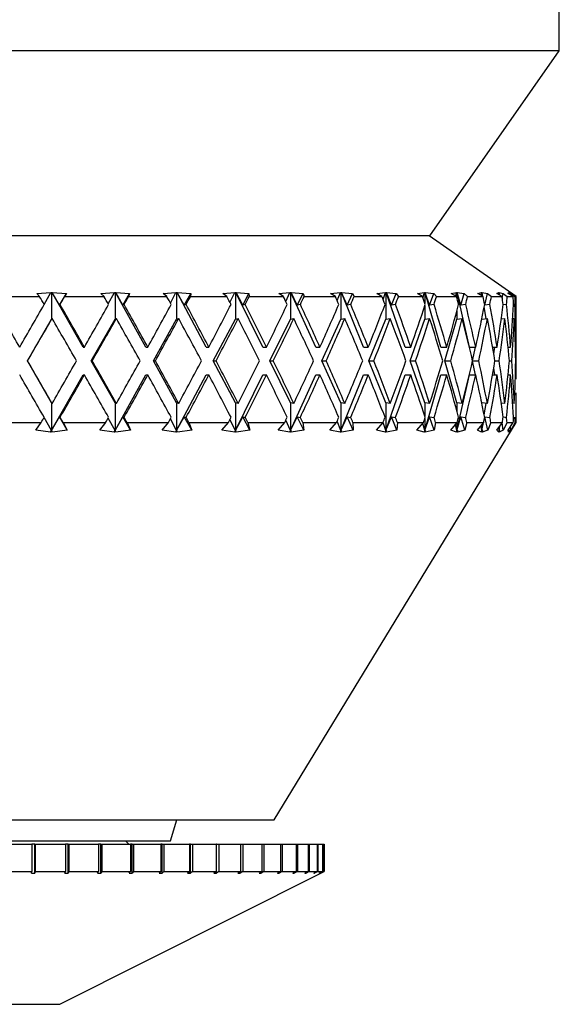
# Model space of a CAD drawing. Header units: inches. Extents: x 1.5 to 32, y 0 to 21.9.
# Tile 16 of 64: x 12.6 to 13.4, y 5 to 6.4. Entities that reach past the tile are written whole.
import ezdxf

# ---------------------------------------------------------------- set-up
doc = ezdxf.new("R2010")
doc.units = ezdxf.units.IN
doc.header["$MEASUREMENT"] = 0

msp = doc.modelspace()

# ---------------------------------------------------------------- linework, layer by layer
at = {"color": 7, "linetype": 'Continuous', "lineweight": 25}
for p, q in [((13.3929, 6.3414), (13.3929, 6.5069)), ((13.3929, 6.3414), (11.7679, 6.3414)), ((13.2054, 6.0739), (13.3929, 6.3414)), ((13.2054, 6.0739), (11.9554, 6.0739)), ((13.3304, 5.9859), (13.2047, 6.0739)), ((12.5834, 5.9859), (12.6412, 5.9859)), ((12.6373, 5.9907), (12.6574, 5.9918)), ((12.6412, 5.9859), (12.6373, 5.9907)), ((12.6476, 5.9747), (12.6574, 5.9918)), ((12.6574, 5.9918), (12.6575, 5.9919)), ((12.6575, 5.9919), (12.6584, 5.9918)), ((12.6584, 5.9918), (12.6593, 5.9919)), ((12.6584, 5.9918), (12.6584, 5.9535)), ((12.6593, 5.9919), (12.6594, 5.9918)), ((12.7043, 5.9129), (12.6593, 5.9919)), ((12.6594, 5.9918), (12.6799, 5.9907)), ((12.67, 5.9736), (12.6594, 5.9918)), ((12.67, 5.9736), (12.6799, 5.9907)), ((12.6799, 5.9907), (12.6774, 5.9859)), ((12.6774, 5.9859), (12.7344, 5.9859)), ((12.7297, 5.9907), (12.7493, 5.9918)), ((12.7344, 5.9859), (12.7297, 5.9907)), ((12.7402, 5.9756), (12.7493, 5.9918)), ((12.7493, 5.9919), (12.7502, 5.9918)), ((12.7493, 5.9918), (12.7493, 5.9919)), ((12.7502, 5.9918), (12.7511, 5.9919)), ((12.7502, 5.9918), (12.7502, 5.9535)), ((12.7511, 5.9919), (12.7512, 5.9918)), ((12.7948, 5.9129), (12.7511, 5.9919)), ((12.7512, 5.9918), (12.7714, 5.9907)), ((12.7616, 5.9736), (12.7512, 5.9918)), ((12.7616, 5.9736), (12.7714, 5.9907)), ((12.7714, 5.9907), (12.7698, 5.9859)), ((12.7698, 5.9859), (12.8252, 5.9859)), ((12.8197, 5.9907), (12.8384, 5.9918)), ((12.8252, 5.9859), (12.8197, 5.9907)), ((12.8303, 5.9765), (12.8384, 5.9918)), ((12.8384, 5.9919), (12.8393, 5.9918)), ((12.8384, 5.9918), (12.8384, 5.9919)), ((12.8393, 5.9918), (12.8402, 5.9919)), ((12.8393, 5.9918), (12.8393, 5.9535)), ((12.8402, 5.9919), (12.8403, 5.9918)), ((12.8819, 5.9129), (12.8402, 5.9919)), ((12.8403, 5.9918), (12.8599, 5.9907)), ((12.8504, 5.9736), (12.8403, 5.9918)), ((12.8504, 5.9736), (12.8599, 5.9907)), ((12.8599, 5.9907), (12.8593, 5.9859)), ((12.8593, 5.9859), (12.9121, 5.9859)), ((12.906, 5.9907), (12.9235, 5.9918)), ((12.9121, 5.9859), (12.906, 5.9907)), ((12.9164, 5.9776), (12.9235, 5.9918)), ((12.9235, 5.9919), (12.9244, 5.9918)), ((12.9235, 5.9918), (12.9235, 5.9919)), ((12.9244, 5.9918), (12.9252, 5.9919)), ((12.9244, 5.9918), (12.9244, 5.9535)), ((12.9252, 5.9919), (12.9253, 5.9918)), ((12.9642, 5.9129), (12.9252, 5.9919)), ((12.9253, 5.9918), (12.944, 5.9907)), ((12.935, 5.9736), (12.9253, 5.9918)), ((12.935, 5.9736), (12.944, 5.9907)), ((12.944, 5.9907), (12.9443, 5.9859)), ((12.9443, 5.9859), (12.9938, 5.9859)), ((12.9872, 5.9907), (13.0032, 5.9918)), ((12.9938, 5.9859), (12.9872, 5.9907)), ((12.9972, 5.9787), (13.0032, 5.9918)), ((13.0032, 5.9919), (13.004, 5.9918)), ((13.0032, 5.9918), (13.0032, 5.9919)), ((13.004, 5.9918), (13.0047, 5.9919)), ((13.004, 5.9918), (13.004, 5.9535)), ((13.0047, 5.9919), (13.0048, 5.9918)), ((13.0405, 5.9129), (13.0047, 5.9919)), ((13.0048, 5.9918), (13.0223, 5.9907)), ((13.0139, 5.9736), (13.0048, 5.9918)), ((13.0139, 5.9736), (13.0223, 5.9907)), ((13.0223, 5.9907), (13.0237, 5.9859)), ((13.0237, 5.9859), (13.069, 5.9859)), ((13.0619, 5.9907), (13.0762, 5.9918)), ((13.069, 5.9859), (13.0619, 5.9907)), ((13.0715, 5.9802), (13.0762, 5.9918)), ((13.0762, 5.9919), (13.0769, 5.9918)), ((13.0762, 5.9918), (13.0762, 5.9919)), ((13.0769, 5.9918), (13.0776, 5.9919)), ((13.0769, 5.9918), (13.0769, 5.9535)), ((13.0776, 5.9919), (13.0777, 5.9918)), ((13.1095, 5.9129), (13.0776, 5.9919)), ((13.0777, 5.9918), (13.0937, 5.9907)), ((13.086, 5.9736), (13.0777, 5.9918)), ((13.086, 5.9736), (13.0937, 5.9907)), ((13.0937, 5.9907), (13.096, 5.9859)), ((13.096, 5.9859), (13.1364, 5.9859)), ((13.1291, 5.9907), (13.1414, 5.9918)), ((13.1364, 5.9859), (13.1291, 5.9907)), ((13.138, 5.982), (13.1414, 5.9918)), ((13.1414, 5.9919), (13.142, 5.9918)), ((13.1414, 5.9918), (13.1414, 5.9919)), ((13.142, 5.9918), (13.1426, 5.9919)), ((13.142, 5.9918), (13.142, 5.9535)), ((13.1426, 5.9919), (13.1427, 5.9918)), ((13.1701, 5.9129), (13.1426, 5.9919)), ((13.1427, 5.9918), (13.157, 5.9907)), ((13.1501, 5.9736), (13.1427, 5.9918)), ((13.1501, 5.9736), (13.157, 5.9907)), ((13.157, 5.9907), (13.1602, 5.9859)), ((13.1602, 5.9859), (13.1951, 5.9859)), ((13.1876, 5.9907), (13.1978, 5.9918)), ((13.1951, 5.9859), (13.1876, 5.9907)), ((13.1956, 5.9844), (13.1978, 5.9918)), ((13.1977, 5.9919), (13.1983, 5.9918)), ((13.1978, 5.9918), (13.1977, 5.9919)), ((13.1983, 5.9918), (13.1987, 5.9919)), ((13.1983, 5.9918), (13.1983, 5.9764)), ((13.1987, 5.9919), (13.1989, 5.9918)), ((13.2215, 5.9129), (13.1987, 5.9919)), ((13.1989, 5.9918), (13.2112, 5.9907)), ((13.2053, 5.9736), (13.1989, 5.9918)), ((13.2053, 5.9736), (13.2112, 5.9907)), ((13.2112, 5.9907), (13.2153, 5.9859)), ((13.2153, 5.9859), (13.2441, 5.9859)), ((13.2365, 5.9907), (13.2444, 5.9918)), ((13.2441, 5.9859), (13.2365, 5.9907)), ((13.2432, 5.9865), (13.2444, 5.9918)), ((13.2443, 5.9919), (13.2448, 5.9918)), ((13.2444, 5.9918), (13.2443, 5.9919)), ((13.2448, 5.9918), (13.2451, 5.9919)), ((13.2448, 5.9918), (13.2448, 5.9835)), ((13.2451, 5.9919), (13.2453, 5.9918)), ((13.2628, 5.9129), (13.2451, 5.9919)), ((13.2453, 5.9918), (13.2555, 5.9907)), ((13.2506, 5.9736), (13.2453, 5.9918)), ((13.2506, 5.9736), (13.2555, 5.9907)), ((13.2555, 5.9907), (13.2603, 5.9859)), ((13.2603, 5.9859), (13.2827, 5.9859)), ((13.275, 5.9907), (13.2805, 5.9918)), ((13.2827, 5.9859), (13.275, 5.9907)), ((13.2799, 5.9876), (13.2805, 5.9918)), ((13.2804, 5.9919), (13.2808, 5.9918)), ((13.2805, 5.9918), (13.2804, 5.9919)), ((13.2808, 5.9918), (13.281, 5.9919)), ((13.2808, 5.9918), (13.2808, 5.9871)), ((13.281, 5.9919), (13.2812, 5.9918)), ((13.2819, 5.9864), (13.281, 5.9919)), ((13.2812, 5.9918), (13.2891, 5.9907)), ((13.2825, 5.986), (13.2812, 5.9918)), ((13.2853, 5.9736), (13.2891, 5.9907)), ((13.2891, 5.9907), (13.2946, 5.9859)), ((13.2946, 5.9859), (13.3101, 5.9859)), ((13.3027, 5.9907), (13.3056, 5.9918)), ((13.3101, 5.9859), (13.3027, 5.9907)), ((13.3054, 5.9889), (13.3056, 5.9918)), ((13.3055, 5.9919), (13.3058, 5.9918)), ((13.3056, 5.9918), (13.3055, 5.9919)), ((13.3058, 5.9918), (13.3059, 5.9919)), ((13.3058, 5.9918), (13.3058, 5.9887)), ((13.3059, 5.9919), (13.306, 5.9918)), ((13.3062, 5.9884), (13.3059, 5.9919)), ((13.306, 5.9918), (13.3115, 5.9907)), ((13.3066, 5.9881), (13.306, 5.9918)), ((13.3104, 5.9836), (13.3115, 5.9907)), ((13.3115, 5.9907), (13.3177, 5.9859)), ((13.3177, 5.9859), (13.3261, 5.9859)), ((13.3189, 5.9907), (13.3193, 5.9918)), ((13.3261, 5.9859), (13.3189, 5.9907)), ((13.3192, 5.9919), (13.3193, 5.9918)), ((13.3193, 5.9918), (13.3192, 5.9919)), ((13.3193, 5.9919), (13.3195, 5.9918)), ((13.3193, 5.9918), (13.3193, 5.9919)), ((13.3193, 5.9904), (13.3193, 5.9919)), ((13.3193, 5.9918), (13.3193, 5.9904)), ((13.3193, 5.9904), (13.3193, 5.9918)), ((13.3195, 5.9918), (13.3224, 5.9907)), ((13.3196, 5.9902), (13.3195, 5.9918)), ((13.3222, 5.9884), (13.3224, 5.9907)), ((13.3224, 5.9907), (13.3291, 5.9859)), ((13.3291, 5.9859), (13.3304, 5.9859)), ((13.3304, 5.9392), (13.3304, 5.9859)), ((12.6708, 5.9744), (12.67, 5.9736)), ((12.7634, 5.9744), (12.7616, 5.9736)), ((12.8531, 5.9744), (12.8504, 5.9736)), ((12.9385, 5.9744), (12.935, 5.9736)), ((13.0183, 5.9744), (13.0139, 5.9736)), ((13.0912, 5.9744), (13.086, 5.9736)), ((13.156, 5.9744), (13.1501, 5.9736)), ((13.1983, 5.9725), (13.1983, 5.9535)), ((13.2117, 5.9744), (13.2053, 5.9736)), ((13.2575, 5.9744), (13.2506, 5.9736)), ((13.2853, 5.9736), (13.2841, 5.9789)), ((13.2869, 5.9542), (13.2843, 5.971)), ((13.2926, 5.9744), (13.2853, 5.9736)), ((13.3164, 5.9744), (13.3116, 5.9739)), ((13.3287, 5.9744), (13.3268, 5.9742)), ((12.6584, 5.9535), (12.6593, 5.9545)), ((12.7502, 5.9535), (12.7522, 5.9545)), ((12.8393, 5.9535), (12.8423, 5.9545)), ((12.9244, 5.9535), (12.9283, 5.9545)), ((13.004, 5.9535), (13.0089, 5.9545)), ((13.0769, 5.9535), (13.0826, 5.9545)), ((13.142, 5.9535), (13.1485, 5.9545)), ((13.1983, 5.9535), (13.2054, 5.9545)), ((13.2448, 5.9653), (13.2448, 5.9535)), ((13.2448, 5.9535), (13.2524, 5.9545)), ((13.2808, 5.9535), (13.2889, 5.9545)), ((13.3089, 5.9539), (13.3141, 5.9545)), ((13.3091, 5.9539), (13.309, 5.9548)), ((13.3255, 5.9542), (13.3278, 5.9545)), ((12.6234, 5.8929), (12.6584, 5.9535)), ((12.7157, 5.8929), (12.7502, 5.9535)), ((12.8058, 5.8929), (12.8393, 5.9535)), ((12.8924, 5.8929), (12.9244, 5.9535)), ((12.9741, 5.8929), (13.004, 5.9535)), ((13.0495, 5.8929), (13.0769, 5.9535)), ((13.1175, 5.8929), (13.142, 5.9535)), ((13.1771, 5.8929), (13.1983, 5.9535)), ((13.2273, 5.8929), (13.2448, 5.9535)), ((13.2801, 5.9503), (13.2808, 5.9535)), ((13.2808, 5.9538), (13.2808, 5.9535)), ((12.7043, 5.9129), (12.706, 5.9129)), ((12.7948, 5.9129), (12.7977, 5.9129)), ((12.8819, 5.9129), (12.8859, 5.9129)), ((12.9642, 5.9129), (12.9694, 5.9129)), ((13.0405, 5.9129), (13.0467, 5.9129)), ((13.1095, 5.9129), (13.1166, 5.9129)), ((13.1701, 5.9129), (13.1781, 5.9129)), ((13.2215, 5.9129), (13.2302, 5.9129)), ((13.2628, 5.9129), (13.272, 5.9129)), ((13.2673, 5.8933), (13.2717, 5.9129)), ((13.2964, 5.9129), (13.3029, 5.9129)), ((13.298, 5.9033), (13.2995, 5.9129)), ((13.3187, 5.9129), (13.3224, 5.9129)), ((13.3304, 5.8866), (13.3304, 5.8992)), ((12.6584, 5.8322), (12.6234, 5.8929)), ((12.6234, 5.8929), (12.6239, 5.8929)), ((12.7502, 5.8322), (12.7157, 5.8929)), ((12.7157, 5.8929), (12.7174, 5.8929)), ((12.8393, 5.8322), (12.8058, 5.8929)), ((12.8058, 5.8929), (12.8087, 5.8929)), ((12.9244, 5.8322), (12.8924, 5.8929)), ((12.8924, 5.8929), (12.8964, 5.8929)), ((13.004, 5.8322), (12.9741, 5.8929)), ((12.9741, 5.8929), (12.9792, 5.8929)), ((13.0769, 5.8322), (13.0495, 5.8929)), ((13.0495, 5.8929), (13.0557, 5.8929)), ((13.142, 5.8322), (13.1175, 5.8929)), ((13.1175, 5.8929), (13.1246, 5.8929)), ((13.1983, 5.8322), (13.1771, 5.8929)), ((13.1771, 5.8929), (13.185, 5.8929)), ((13.2448, 5.8322), (13.2273, 5.8929)), ((13.2273, 5.8929), (13.2359, 5.8929)), ((13.2717, 5.8729), (13.2673, 5.8924)), ((13.2675, 5.8929), (13.2764, 5.8929)), ((13.2997, 5.8929), (13.3059, 5.8929)), ((13.3207, 5.8929), (13.324, 5.8929)), ((13.3299, 5.8929), (13.3304, 5.8929)), ((12.6584, 5.7922), (12.7043, 5.8729)), ((12.7043, 5.8729), (12.706, 5.8729)), ((12.7502, 5.7922), (12.7948, 5.8729)), ((12.7948, 5.8729), (12.7977, 5.8729)), ((12.8393, 5.7922), (12.8819, 5.8729)), ((12.8819, 5.8729), (12.8859, 5.8729)), ((12.9244, 5.7922), (12.9642, 5.8729)), ((12.9642, 5.8729), (12.9694, 5.8729)), ((13.004, 5.7922), (13.0405, 5.8729)), ((13.0405, 5.8729), (13.0467, 5.8729)), ((13.0769, 5.7922), (13.1095, 5.8729)), ((13.1095, 5.8729), (13.1166, 5.8729)), ((13.142, 5.7922), (13.1701, 5.8729)), ((13.1701, 5.8729), (13.1781, 5.8729)), ((13.1983, 5.7922), (13.2215, 5.8729)), ((13.2215, 5.8729), (13.2302, 5.8729)), ((13.2448, 5.7922), (13.2628, 5.8729)), ((13.2628, 5.8729), (13.272, 5.8729)), ((13.2964, 5.8729), (13.3029, 5.8729)), ((13.2995, 5.8729), (13.298, 5.8824)), ((13.3187, 5.8729), (13.3224, 5.8729)), ((13.3304, 5.8039), (13.3304, 5.8466)), ((12.6584, 5.8322), (12.6584, 5.7922)), ((12.6593, 5.8313), (12.6584, 5.8322)), ((12.7502, 5.8322), (12.7502, 5.7922)), ((12.7522, 5.8313), (12.7502, 5.8322)), ((12.8393, 5.8322), (12.8393, 5.7922)), ((12.8423, 5.8313), (12.8393, 5.8322)), ((12.9244, 5.8322), (12.9244, 5.7922)), ((12.9283, 5.8313), (12.9244, 5.8322)), ((13.004, 5.8322), (13.004, 5.7922)), ((13.0089, 5.8313), (13.004, 5.8322)), ((13.0769, 5.8322), (13.0769, 5.7922)), ((13.0826, 5.8313), (13.0769, 5.8322)), ((13.142, 5.8322), (13.142, 5.7922)), ((13.1485, 5.8313), (13.142, 5.8322)), ((13.1983, 5.8322), (13.1983, 5.8133)), ((13.2054, 5.8313), (13.1983, 5.8322)), ((13.2448, 5.8322), (13.2448, 5.8205)), ((13.2524, 5.8313), (13.2448, 5.8322)), ((13.2808, 5.8322), (13.2801, 5.8355)), ((13.2808, 5.8322), (13.2808, 5.832)), ((13.2889, 5.8313), (13.2808, 5.8322)), ((13.2843, 5.8148), (13.2869, 5.8315)), ((13.3141, 5.8313), (13.3089, 5.8319)), ((13.309, 5.831), (13.3091, 5.8319)), ((13.3278, 5.8313), (13.3255, 5.8316)), ((12.6584, 5.7922), (12.67, 5.8122)), ((12.67, 5.8122), (12.6708, 5.8113)), ((12.6812, 5.7928), (12.67, 5.8122)), ((12.7502, 5.7922), (12.7616, 5.8122)), ((12.7616, 5.8122), (12.7634, 5.8113)), ((12.7727, 5.7928), (12.7616, 5.8122)), ((12.8393, 5.7922), (12.8504, 5.8122)), ((12.8504, 5.8122), (12.8531, 5.8113)), ((12.8611, 5.7928), (12.8504, 5.8122)), ((12.9244, 5.7922), (12.935, 5.8122)), ((12.935, 5.8122), (12.9385, 5.8113)), ((12.9452, 5.7928), (12.935, 5.8122)), ((13.004, 5.7922), (13.0139, 5.8122)), ((13.0139, 5.8122), (13.0183, 5.8113)), ((13.0235, 5.7928), (13.0139, 5.8122)), ((13.0769, 5.7922), (13.086, 5.8122)), ((13.086, 5.8122), (13.0912, 5.8113)), ((13.0948, 5.7928), (13.086, 5.8122)), ((13.142, 5.7922), (13.1501, 5.8122)), ((13.1501, 5.8122), (13.156, 5.8113)), ((13.158, 5.7928), (13.1501, 5.8122)), ((13.1983, 5.7922), (13.2053, 5.8122)), ((13.2053, 5.8122), (13.2117, 5.8113)), ((13.212, 5.7928), (13.2053, 5.8122)), ((13.2448, 5.7922), (13.2506, 5.8122)), ((13.2506, 5.8122), (13.2575, 5.8113)), ((13.2562, 5.7928), (13.2506, 5.8122)), ((13.2841, 5.8069), (13.2853, 5.8122)), ((13.2853, 5.8122), (13.2926, 5.8113)), ((13.2896, 5.7928), (13.2853, 5.8122)), ((13.3116, 5.8119), (13.3164, 5.8113)), ((12.5811, 5.8039), (12.6435, 5.8039)), ((12.6359, 5.7928), (12.6435, 5.8039)), ((12.6584, 5.7922), (12.6476, 5.811)), ((12.6751, 5.8039), (12.6812, 5.7928)), ((12.6751, 5.8039), (12.7367, 5.8039)), ((12.7284, 5.7928), (12.7367, 5.8039)), ((12.7502, 5.7922), (12.7402, 5.8102)), ((12.7676, 5.8039), (12.7727, 5.7928)), ((12.7676, 5.8039), (12.8274, 5.8039)), ((12.8185, 5.7928), (12.8274, 5.8039)), ((12.8393, 5.7922), (12.8303, 5.8092)), ((12.8571, 5.8039), (12.8611, 5.7928)), ((12.8571, 5.8039), (12.9142, 5.8039)), ((12.9049, 5.7928), (12.9142, 5.8039)), ((12.9244, 5.7922), (12.9164, 5.8082)), ((12.9423, 5.8039), (12.9452, 5.7928)), ((12.9423, 5.8039), (12.9957, 5.8039)), ((12.9804, 5.2289), (13.3304, 5.8039)), ((12.9861, 5.7928), (12.9957, 5.8039)), ((13.004, 5.7922), (12.9972, 5.807)), ((13.0218, 5.8039), (13.0235, 5.7928)), ((13.0218, 5.8039), (13.0707, 5.8039)), ((13.061, 5.7928), (13.0707, 5.8039)), ((13.0769, 5.7922), (13.0715, 5.8056)), ((13.0943, 5.8039), (13.0948, 5.7928)), ((13.0943, 5.8039), (13.138, 5.8039)), ((13.1283, 5.7928), (13.138, 5.8039)), ((13.142, 5.7922), (13.138, 5.8038)), ((13.1587, 5.8039), (13.158, 5.7928)), ((13.1587, 5.8039), (13.1965, 5.8039)), ((13.1869, 5.7928), (13.1965, 5.8039)), ((13.1983, 5.7922), (13.1953, 5.8025)), ((13.1983, 5.8094), (13.1983, 5.7922)), ((13.214, 5.8039), (13.212, 5.7928)), ((13.214, 5.8039), (13.2452, 5.8039)), ((13.236, 5.7928), (13.2452, 5.8039)), ((13.2448, 5.7922), (13.2428, 5.801)), ((13.2448, 5.8033), (13.2448, 5.7922)), ((13.2593, 5.8039), (13.2562, 5.7928)), ((13.2593, 5.8039), (13.2835, 5.8039)), ((13.2747, 5.7928), (13.2835, 5.8039)), ((13.2808, 5.7922), (13.2797, 5.7991)), ((13.2808, 5.7922), (13.2834, 5.8037)), ((13.2808, 5.7922), (13.2824, 5.8025)), ((13.2808, 5.8005), (13.2808, 5.7922)), ((13.2939, 5.8039), (13.2896, 5.7928)), ((13.2939, 5.8039), (13.3107, 5.8039)), ((13.3025, 5.7928), (13.3107, 5.8039)), ((13.3058, 5.7922), (13.3068, 5.7986)), ((13.3058, 5.7922), (13.3062, 5.7979)), ((13.3119, 5.7928), (13.3103, 5.8033)), ((13.3173, 5.8039), (13.3119, 5.7928)), ((13.3173, 5.8039), (13.3263, 5.8039)), ((13.3189, 5.7928), (13.3263, 5.8039)), ((13.3226, 5.7928), (13.3222, 5.7977)), ((13.329, 5.8039), (13.3226, 5.7928)), ((13.3268, 5.8115), (13.3287, 5.8113)), ((13.329, 5.8039), (13.3304, 5.8039)), ((12.6571, 5.79), (12.6359, 5.7928)), ((12.6571, 5.79), (12.6584, 5.7922)), ((12.6586, 5.7921), (12.6571, 5.79)), ((12.6586, 5.7921), (12.6584, 5.7922)), ((12.6597, 5.79), (12.6586, 5.7921)), ((12.6812, 5.7928), (12.6597, 5.79)), ((12.749, 5.79), (12.7284, 5.7928)), ((12.749, 5.79), (12.7502, 5.7922)), ((12.7505, 5.7921), (12.749, 5.79)), ((12.7505, 5.7921), (12.7502, 5.7922)), ((12.7515, 5.79), (12.7505, 5.7921)), ((12.7727, 5.7928), (12.7515, 5.79)), ((12.8381, 5.79), (12.8185, 5.7928)), ((12.8381, 5.79), (12.8393, 5.7922)), ((12.8398, 5.7921), (12.8381, 5.79)), ((12.8398, 5.7921), (12.8393, 5.7922)), ((12.8406, 5.79), (12.8398, 5.7921)), ((12.8611, 5.7928), (12.8406, 5.79)), ((12.9233, 5.79), (12.9049, 5.7928)), ((12.9233, 5.79), (12.9244, 5.7922)), ((12.925, 5.7921), (12.9233, 5.79)), ((12.925, 5.7921), (12.9244, 5.7922)), ((12.9256, 5.79), (12.925, 5.7921)), ((12.9452, 5.7928), (12.9256, 5.79)), ((13.003, 5.79), (12.9861, 5.7928)), ((13.003, 5.79), (13.004, 5.7922)), ((13.0048, 5.7921), (13.003, 5.79)), ((13.0048, 5.7921), (13.004, 5.7922)), ((13.0051, 5.79), (13.0048, 5.7921)), ((13.0235, 5.7928), (13.0051, 5.79)), ((13.076, 5.79), (13.061, 5.7928)), ((13.076, 5.79), (13.0769, 5.7922)), ((13.0778, 5.7921), (13.076, 5.79)), ((13.0778, 5.7921), (13.0769, 5.7922)), ((13.0779, 5.79), (13.0778, 5.7921)), ((13.0948, 5.7928), (13.0779, 5.79)), ((13.1412, 5.79), (13.1283, 5.7928)), ((13.1412, 5.79), (13.142, 5.7922)), ((13.1431, 5.7921), (13.1412, 5.79)), ((13.1431, 5.7921), (13.142, 5.7922)), ((13.158, 5.7928), (13.1429, 5.79)), ((13.1429, 5.79), (13.1431, 5.7921)), ((13.1976, 5.79), (13.1869, 5.7928)), ((13.1976, 5.79), (13.1983, 5.7922)), ((13.1994, 5.7921), (13.1976, 5.79)), ((13.1994, 5.7921), (13.1983, 5.7922)), ((13.212, 5.7928), (13.1991, 5.79)), ((13.1991, 5.79), (13.1994, 5.7921)), ((13.2443, 5.79), (13.236, 5.7928)), ((13.2443, 5.79), (13.2448, 5.7922)), ((13.246, 5.7921), (13.2443, 5.79)), ((13.246, 5.7921), (13.2448, 5.7922)), ((13.2562, 5.7928), (13.2454, 5.79)), ((13.2454, 5.79), (13.246, 5.7921)), ((13.2804, 5.79), (13.2747, 5.7928)), ((13.2804, 5.79), (13.2808, 5.7922)), ((13.2821, 5.7921), (13.2804, 5.79)), ((13.2821, 5.7921), (13.2808, 5.7922)), ((13.2896, 5.7928), (13.2813, 5.79)), ((13.2813, 5.79), (13.2821, 5.7921)), ((13.3056, 5.79), (13.3025, 5.7928)), ((13.3058, 5.7922), (13.3054, 5.7967)), ((13.3056, 5.79), (13.3058, 5.7922)), ((13.3071, 5.7921), (13.3056, 5.79)), ((13.3058, 5.7973), (13.3058, 5.7922)), ((13.3071, 5.7921), (13.3058, 5.7922)), ((13.3119, 5.7928), (13.3061, 5.79)), ((13.3061, 5.79), (13.3071, 5.7921)), ((13.3193, 5.79), (13.3189, 5.7928)), ((13.3193, 5.7922), (13.3194, 5.7936)), ((13.3193, 5.7935), (13.3193, 5.7922)), ((13.3193, 5.7922), (13.3193, 5.7935)), ((13.3193, 5.7922), (13.3193, 5.7934)), ((13.3193, 5.79), (13.3193, 5.7922)), ((13.3207, 5.7921), (13.3193, 5.7922)), ((13.3207, 5.7921), (13.3193, 5.79)), ((13.3226, 5.7928), (13.3195, 5.79)), ((13.3195, 5.79), (13.3207, 5.7921)), ((12.5098, 5.2289), (12.9741, 5.2289)), ((12.8304, 5.1989), (12.8396, 5.2289)), ((12.9741, 5.2289), (12.9804, 5.2289)), ((12.3752, 5.1989), (12.8304, 5.1989)), ((12.5854, 5.1939), (12.6298, 5.1939)), ((12.6298, 5.1939), (12.6298, 5.1545)), ((12.6342, 5.1939), (12.6298, 5.1939)), ((12.6342, 5.152), (12.6342, 5.1939)), ((12.6342, 5.1939), (12.6348, 5.1939)), ((12.6348, 5.1939), (12.6348, 5.1545)), ((12.6348, 5.1939), (12.6786, 5.1939)), ((12.6786, 5.1939), (12.6786, 5.1545)), ((12.6825, 5.1939), (12.6786, 5.1939)), ((12.6825, 5.152), (12.6825, 5.1939)), ((12.6825, 5.1939), (12.6835, 5.1939)), ((12.6835, 5.1939), (12.6835, 5.1545)), ((12.6835, 5.1939), (12.7264, 5.1939)), ((12.7264, 5.1939), (12.7264, 5.1545)), ((12.7296, 5.1939), (12.7264, 5.1939)), ((12.7296, 5.152), (12.7296, 5.1939)), ((12.7296, 5.1939), (12.7312, 5.1939)), ((12.7312, 5.1939), (12.7312, 5.1545)), ((12.7312, 5.1939), (12.7726, 5.1939)), ((12.7704, 5.1939), (12.7654, 5.1989)), ((12.7726, 5.1939), (12.7726, 5.1545)), ((12.7751, 5.1939), (12.7726, 5.1939)), ((12.7751, 5.152), (12.7751, 5.1939)), ((12.7751, 5.1939), (12.7771, 5.1939)), ((12.7771, 5.1939), (12.7771, 5.1545)), ((12.7771, 5.1939), (12.8167, 5.1939)), ((12.8167, 5.1939), (12.8167, 5.1545)), ((12.8185, 5.1939), (12.8167, 5.1939)), ((12.8185, 5.152), (12.8185, 5.1939)), ((12.8185, 5.1939), (12.821, 5.1939)), ((12.821, 5.1939), (12.821, 5.1545)), ((12.821, 5.1939), (12.8581, 5.1939)), ((12.8581, 5.1939), (12.8581, 5.1545)), ((12.8592, 5.1939), (12.8581, 5.1939)), ((12.8592, 5.152), (12.8592, 5.1939)), ((12.8592, 5.1939), (12.8622, 5.1939)), ((12.8622, 5.1939), (12.8622, 5.1545)), ((12.8622, 5.1939), (12.8966, 5.1939)), ((12.8966, 5.1939), (12.8966, 5.1545)), ((12.8969, 5.1939), (12.8966, 5.1939)), ((12.8969, 5.152), (12.8969, 5.1939)), ((12.8969, 5.1939), (12.9003, 5.1939)), ((12.9003, 5.1939), (12.9003, 5.1545)), ((12.9003, 5.1939), (12.9315, 5.1939)), ((12.9315, 5.1939), (12.9315, 5.1545)), ((12.9315, 5.1939), (12.9349, 5.1939)), ((12.9349, 5.1939), (12.9349, 5.1545)), ((12.9349, 5.1939), (12.9627, 5.1939)), ((12.9627, 5.1939), (12.9627, 5.1545)), ((12.9627, 5.1939), (12.9656, 5.1939)), ((12.9656, 5.1939), (12.9656, 5.1545)), ((12.9656, 5.1939), (12.9896, 5.1939)), ((12.9896, 5.1939), (12.9896, 5.1545)), ((12.9896, 5.1939), (12.9921, 5.1939)), ((12.9921, 5.1939), (12.9921, 5.1545)), ((12.9921, 5.1939), (13.0121, 5.1939)), ((13.0121, 5.1939), (13.0121, 5.1545)), ((13.0121, 5.1939), (13.0141, 5.1939)), ((13.0141, 5.1939), (13.0141, 5.1545)), ((13.0141, 5.1939), (13.0298, 5.1939)), ((13.0298, 5.1939), (13.0298, 5.1545)), ((13.0298, 5.1939), (13.0313, 5.1939)), ((13.0313, 5.1939), (13.0313, 5.1545)), ((13.0313, 5.1939), (13.0426, 5.1939)), ((13.0426, 5.1939), (13.0426, 5.1545)), ((13.0426, 5.1939), (13.0436, 5.1939)), ((13.0436, 5.1939), (13.0436, 5.1545)), ((13.0436, 5.1939), (13.0503, 5.1939)), ((13.0503, 5.1939), (13.0503, 5.1545)), ((13.0503, 5.1939), (13.0508, 5.1939)), ((13.0508, 5.1939), (13.0508, 5.1545)), ((13.0508, 5.1939), (13.0529, 5.1939)), ((13.0529, 5.1939), (13.0529, 5.1545)), ((12.5854, 5.1545), (12.6298, 5.1545)), ((12.6293, 5.152), (12.6298, 5.1545)), ((12.6293, 5.152), (12.6342, 5.152)), ((12.6348, 5.1545), (12.6342, 5.152)), ((12.6348, 5.1545), (12.6786, 5.1545)), ((12.6704, 4.9622), (13.0479, 5.152)), ((12.6776, 5.152), (12.6786, 5.1545)), ((12.6776, 5.152), (12.6825, 5.152)), ((12.6835, 5.1545), (12.6825, 5.152)), ((12.6835, 5.1545), (12.7264, 5.1545)), ((12.7249, 5.152), (12.7264, 5.1545)), ((12.7249, 5.152), (12.7296, 5.152)), ((12.7312, 5.1545), (12.7296, 5.152)), ((12.7312, 5.1545), (12.7726, 5.1545)), ((12.7706, 5.152), (12.7726, 5.1545)), ((12.7706, 5.152), (12.7751, 5.152)), ((12.7771, 5.1545), (12.7751, 5.152)), ((12.7771, 5.1545), (12.8167, 5.1545)), ((12.8142, 5.152), (12.8167, 5.1545)), ((12.8142, 5.152), (12.8185, 5.152)), ((12.821, 5.1545), (12.8185, 5.152)), ((12.821, 5.1545), (12.8581, 5.1545)), ((12.8552, 5.152), (12.8581, 5.1545)), ((12.8552, 5.152), (12.8592, 5.152)), ((12.8622, 5.1545), (12.8592, 5.152)), ((12.8622, 5.1545), (12.8966, 5.1545)), ((12.8932, 5.152), (12.8966, 5.1545)), ((12.8932, 5.152), (12.8969, 5.152)), ((12.9003, 5.1545), (12.8969, 5.152)), ((12.9003, 5.1545), (12.9315, 5.1545)), ((12.9278, 5.152), (12.9315, 5.1545)), ((12.9278, 5.152), (12.9312, 5.152)), ((12.9349, 5.1545), (12.9312, 5.152)), ((12.9312, 5.152), (12.9312, 5.1542)), ((12.9349, 5.1545), (12.9627, 5.1545)), ((12.9586, 5.152), (12.9627, 5.1545)), ((12.9586, 5.152), (12.9616, 5.152)), ((12.9656, 5.1545), (12.9616, 5.152)), ((12.9616, 5.152), (12.9616, 5.1538)), ((12.9656, 5.1545), (12.9896, 5.1545)), ((12.9853, 5.152), (12.9896, 5.1545)), ((12.9853, 5.152), (12.9878, 5.152)), ((12.9921, 5.1545), (12.9878, 5.152)), ((12.9878, 5.152), (12.9878, 5.1534)), ((12.9921, 5.1545), (13.0121, 5.1545)), ((13.0075, 5.152), (13.0121, 5.1545)), ((13.0075, 5.152), (13.0095, 5.152)), ((13.0141, 5.1545), (13.0095, 5.152)), ((13.0095, 5.152), (13.0095, 5.1531)), ((13.0141, 5.1545), (13.0298, 5.1545)), ((13.025, 5.152), (13.0298, 5.1545)), ((13.025, 5.152), (13.0266, 5.152)), ((13.0313, 5.1545), (13.0266, 5.152)), ((13.0266, 5.152), (13.0266, 5.1528)), ((13.0313, 5.1545), (13.0426, 5.1545)), ((13.0377, 5.152), (13.0426, 5.1545)), ((13.0377, 5.152), (13.0387, 5.152)), ((13.0436, 5.1545), (13.0387, 5.152)), ((13.0387, 5.152), (13.0387, 5.1525)), ((13.0436, 5.1545), (13.0503, 5.1545)), ((13.0453, 5.152), (13.0503, 5.1545)), ((13.0453, 5.152), (13.0459, 5.152)), ((13.0508, 5.1545), (13.0459, 5.152)), ((13.0459, 5.152), (13.0459, 5.1522)), ((13.0479, 5.152), (13.0529, 5.1545)), ((13.0508, 5.1545), (13.0529, 5.1545)), ((12.5804, 4.9622), (12.6704, 4.9622))]:
    msp.add_line(p, q, dxfattribs=at)
for centre, major_axis, ratio, start_param, end_param in [((12.5804, 5.8729), (-0.744, 1.2979), 0.07289, 4.748889, 4.757717), ((12.5804, 5.8729), (0.7496, 1.299), 0.018434, 4.801286, 4.810114), ((12.5804, 5.8729), (-0.7316, 1.2957), 0.127476, 4.718795, 4.727623), ((12.5804, 5.8729), (0.744, 1.2979), 0.07289, 4.832407, 4.841235), ((12.5804, 5.8729), (-0.712, 1.2925), 0.182251, 4.690583, 4.699411), ((12.5804, 5.8729), (0.7316, 1.2957), 0.127476, 4.862501, 4.871329), ((12.5804, 5.8729), (-0.6849, 1.2888), 0.2372, 4.665266, 4.674094), ((12.5804, 5.8729), (0.712, 1.2925), 0.182251, 4.890713, 4.899541), ((12.5804, 5.8729), (-0.6492, 1.2851), 0.292177, 4.644098, 4.652926), ((12.5804, 5.8729), (0.6849, 1.2888), 0.2372, 4.91603, 4.924858), ((12.5804, 5.8729), (-0.604, 1.282), 0.34682, 4.628687, 4.637516), ((12.5804, 5.8729), (0.6492, 1.2851), 0.292177, 4.937198, 4.946026), ((12.5804, 5.8729), (-0.5474, 1.2804), 0.400414, 4.621108, 4.629936), ((12.5804, 5.8729), (0.604, 1.282), 0.34682, 4.952608, 4.961437), ((12.5804, 5.8729), (-0.4772, 1.281), 0.451685, 4.62396, 4.632788), ((12.5804, 5.8729), (0.5474, 1.2804), 0.400414, 4.960188, 4.969016), ((12.5804, 5.8729), (-0.3905, 1.2844), 0.49853, 4.640203, 4.649031), ((12.5804, 5.8729), (0.4772, 1.281), 0.451685, 4.957336, 4.966164), ((12.5804, 5.8729), (-0.2851, 1.29), 0.537782, 4.672365, 4.681193), ((12.5804, 5.8729), (0.3905, 1.2844), 0.49853, 4.941093, 4.949921), ((12.5804, 5.8729), (-0.1607, 1.2959), 0.565329, 4.720667, 4.729495), ((12.5804, 5.8729), (0.2851, 1.29), 0.537782, 4.908931, 4.917759), ((12.5804, 5.8729), (-0.0228, 1.299), 0.577113, 4.780525, 4.789354), ((12.5804, 5.8729), (0.1607, 1.2959), 0.565329, 4.860629, 4.869457), ((12.5804, 5.9129), (-0.7496, 1.299), 0.018434, 4.701751, 4.749156), ((12.5804, 5.9129), (0.7496, 1.299), 0.018434, 4.723027, 4.770432), ((12.5804, 5.9129), (-0.744, 1.2979), 0.07289, 4.67063, 4.718035), ((12.5804, 5.9129), (0.744, 1.2979), 0.07289, 4.754148, 4.801553), ((12.5804, 5.9129), (-0.7316, 1.2957), 0.127476, 4.640536, 4.687941), ((12.5804, 5.9129), (0.7316, 1.2957), 0.127476, 4.784242, 4.831647), ((12.5804, 5.9129), (-0.712, 1.2925), 0.182251, 4.612324, 4.659729), ((12.5804, 5.9129), (0.712, 1.2925), 0.182251, 4.812454, 4.859858), ((12.5804, 5.9129), (-0.6849, 1.2888), 0.2372, 4.587007, 4.634412), ((12.5804, 5.9129), (0.6849, 1.2888), 0.2372, 4.837771, 4.885176), ((12.5804, 5.9129), (-0.6492, 1.2851), 0.292177, 4.565839, 4.613244), ((12.5804, 5.9129), (0.6492, 1.2851), 0.292177, 4.858939, 4.906344), ((12.5804, 5.9129), (-0.604, 1.282), 0.34682, 4.550428, 4.597833), ((12.5804, 5.9129), (0.604, 1.282), 0.34682, 4.87435, 4.921754), ((12.5804, 5.9129), (-0.5474, 1.2804), 0.400414, 4.542849, 4.590254), ((12.5804, 5.9129), (0.5474, 1.2804), 0.400414, 4.881929, 4.929334), ((12.5804, 5.9129), (-0.4772, 1.281), 0.451685, 4.545701, 4.593106), ((12.5804, 5.9129), (0.4772, 1.281), 0.451685, 4.879077, 4.926481), ((12.5804, 5.9129), (-0.3905, 1.2844), 0.49853, 4.561944, 4.609349), ((12.5804, 5.9129), (0.3905, 1.2844), 0.49853, 4.862834, 4.910238), ((12.5804, 5.9129), (-0.2851, 1.29), 0.537782, 4.594106, 4.641511), ((12.5804, 5.9129), (0.2851, 1.29), 0.537782, 4.830672, 4.878077), ((12.5804, 5.9129), (-0.1607, 1.2959), 0.565329, 4.642408, 4.689813), ((12.5804, 5.9129), (0.1607, 1.2959), 0.565329, 4.78237, 4.829775), ((12.5804, 5.9129), (-0.0228, 1.299), 0.577113, 4.702267, 4.749671), ((12.5804, 5.8729), (0.7496, 1.299), 0.018434, 4.738423, 4.785859), ((12.5804, 5.8729), (-0.744, 1.2979), 0.07289, 4.686027, 4.733462), ((12.5804, 5.8729), (0.744, 1.2979), 0.07289, 4.769544, 4.81698), ((12.5804, 5.8729), (-0.7316, 1.2957), 0.127476, 4.655933, 4.703368), ((12.5804, 5.8729), (0.7316, 1.2957), 0.127476, 4.799639, 4.847074), ((12.5804, 5.8729), (-0.712, 1.2925), 0.182251, 4.627721, 4.675156), ((12.5804, 5.8729), (0.712, 1.2925), 0.182251, 4.82785, 4.875285), ((12.5804, 5.8729), (-0.6849, 1.2888), 0.2372, 4.602403, 4.649839), ((12.5804, 5.8729), (0.6849, 1.2888), 0.2372, 4.853168, 4.900603), ((12.5804, 5.8729), (-0.6492, 1.2851), 0.292177, 4.581236, 4.628671), ((12.5804, 5.8729), (0.6492, 1.2851), 0.292177, 4.874336, 4.921771), ((12.5804, 5.8729), (-0.604, 1.282), 0.34682, 4.565825, 4.61326), ((12.5804, 5.8729), (0.604, 1.282), 0.34682, 4.889746, 4.937181), ((12.5804, 5.8729), (-0.5474, 1.2804), 0.400414, 4.558246, 4.605681), ((12.5804, 5.8729), (0.5474, 1.2804), 0.400414, 4.897326, 4.944761), ((12.5804, 5.8729), (-0.4772, 1.281), 0.451685, 4.561098, 4.608533), ((12.5804, 5.8729), (0.4772, 1.281), 0.451685, 4.894473, 4.941908), ((12.5804, 5.8729), (-0.3905, 1.2844), 0.49853, 4.577341, 4.624776), ((12.5804, 5.8729), (0.3905, 1.2844), 0.49853, 4.87823, 4.925665), ((12.5804, 5.8729), (-0.2851, 1.29), 0.537782, 4.609503, 4.656938), ((12.5804, 5.8729), (0.2851, 1.29), 0.537782, 4.846069, 4.893504), ((12.5804, 5.8729), (-0.1607, 1.2959), 0.565329, 4.657804, 4.70524), ((12.5804, 5.8729), (0.1607, 1.2959), 0.565329, 4.797767, 4.845202), ((12.5804, 5.8729), (-0.0228, 1.299), 0.577113, 4.717663, 4.765098), ((12.5804, 5.9129), (0.0228, 1.299), 0.577113, 4.722511, 4.742773), ((12.5804, 5.8729), (0.0228, 1.299), 0.577113, 4.737908, 4.758173), ((12.5804, 5.9129), (-0.7496, 1.299), 0.018434, 4.638919, 4.686355), ((12.5804, 5.9129), (0.744, 1.2979), 0.07289, 4.691316, 4.738751), ((12.5804, 5.9129), (-0.744, 1.2979), 0.07289, 4.607798, 4.655234), ((12.5804, 5.9129), (0.7316, 1.2957), 0.127476, 4.72141, 4.768845), ((12.5804, 5.9129), (-0.7316, 1.2957), 0.127476, 4.577704, 4.625139), ((12.5804, 5.9129), (0.712, 1.2925), 0.182251, 4.749622, 4.797057), ((12.5804, 5.9129), (-0.712, 1.2925), 0.182251, 4.549493, 4.596928), ((12.5804, 5.9129), (0.6849, 1.2888), 0.2372, 4.774939, 4.822375), ((12.5804, 5.9129), (-0.6849, 1.2888), 0.2372, 4.524175, 4.57161), ((12.5804, 5.9129), (0.6492, 1.2851), 0.292177, 4.796107, 4.843542), ((12.5804, 5.9129), (-0.6492, 1.2851), 0.292177, 4.503007, 4.550442), ((12.5804, 5.9129), (0.604, 1.282), 0.34682, 4.811518, 4.858953), ((12.5804, 5.9129), (-0.604, 1.282), 0.34682, 4.487597, 4.535032), ((12.5804, 5.9129), (0.5474, 1.2804), 0.400414, 4.819097, 4.866532), ((12.5804, 5.9129), (-0.5474, 1.2804), 0.400414, 4.480017, 4.527452), ((12.5804, 5.9129), (0.4772, 1.281), 0.451685, 4.816245, 4.86368), ((12.5804, 5.9129), (-0.4772, 1.281), 0.451685, 4.482869, 4.530305), ((12.5804, 5.9129), (0.3905, 1.2844), 0.49853, 4.800002, 4.847437), ((12.5804, 5.9129), (-0.3905, 1.2844), 0.49853, 4.499112, 4.546548), ((12.5804, 5.9129), (0.2851, 1.29), 0.537782, 4.76784, 4.815275), ((12.5804, 5.9129), (-0.2851, 1.29), 0.537782, 4.531274, 4.578709), ((12.5804, 5.9129), (0.1607, 1.2959), 0.565329, 4.719538, 4.766974), ((12.5804, 5.9129), (-0.1607, 1.2959), 0.565329, 4.579576, 4.627011), ((12.5804, 5.9129), (0.0228, 1.299), 0.577113, 4.65968, 4.707115), ((12.5804, 5.9129), (-0.0228, 1.299), 0.577113, 4.666605, 4.68687), ((12.5804, 5.8729), (-0.7496, 1.299), 0.018434, 4.654346, 4.701751), ((12.5804, 5.8729), (0.744, 1.2979), 0.07289, 4.706743, 4.754148), ((12.5804, 5.8729), (-0.744, 1.2979), 0.07289, 4.623225, 4.67063), ((12.5804, 5.8729), (0.7316, 1.2957), 0.127476, 4.736837, 4.784242), ((12.5804, 5.8729), (-0.7316, 1.2957), 0.127476, 4.593131, 4.640536), ((12.5804, 5.8729), (0.712, 1.2925), 0.182251, 4.765049, 4.812454), ((12.5804, 5.8729), (-0.712, 1.2925), 0.182251, 4.56492, 4.612324), ((12.5804, 5.8729), (0.6849, 1.2888), 0.2372, 4.790366, 4.837771), ((12.5804, 5.8729), (-0.6849, 1.2888), 0.2372, 4.539602, 4.587007), ((12.5804, 5.8729), (0.6492, 1.2851), 0.292177, 4.811534, 4.858939), ((12.5804, 5.8729), (-0.6492, 1.2851), 0.292177, 4.518434, 4.565839), ((12.5804, 5.8729), (0.604, 1.282), 0.34682, 4.826945, 4.87435), ((12.5804, 5.8729), (-0.604, 1.282), 0.34682, 4.503024, 4.550428), ((12.5804, 5.8729), (0.5474, 1.2804), 0.400414, 4.834524, 4.881929), ((12.5804, 5.8729), (-0.5474, 1.2804), 0.400414, 4.495444, 4.542849), ((12.5804, 5.8729), (0.4772, 1.281), 0.451685, 4.831672, 4.879077), ((12.5804, 5.8729), (-0.4772, 1.281), 0.451685, 4.498297, 4.545701), ((12.5804, 5.8729), (0.3905, 1.2844), 0.49853, 4.815429, 4.862834), ((12.5804, 5.8729), (-0.3905, 1.2844), 0.49853, 4.51454, 4.561944), ((12.5804, 5.8729), (0.2851, 1.29), 0.537782, 4.783267, 4.830672), ((12.5804, 5.8729), (-0.2851, 1.29), 0.537782, 4.546701, 4.594106), ((12.5804, 5.8729), (0.1607, 1.2959), 0.565329, 4.734965, 4.78237), ((12.5804, 5.8729), (-0.1607, 1.2959), 0.565329, 4.595003, 4.642408), ((12.5804, 5.9129), (0.744, 1.2979), 0.07289, 4.67013, 4.675889), ((12.5804, 5.9129), (-0.7496, 1.299), 0.018434, 4.617734, 4.623492), ((12.5804, 5.9129), (0.7316, 1.2957), 0.127476, 4.700225, 4.705983), ((12.5804, 5.9129), (-0.744, 1.2979), 0.07289, 4.586613, 4.592371), ((12.5804, 5.9129), (0.712, 1.2925), 0.182251, 4.728436, 4.734195), ((12.5804, 5.9129), (-0.7316, 1.2957), 0.127476, 4.556519, 4.562277), ((12.5804, 5.9129), (0.6849, 1.2888), 0.2372, 4.753754, 4.759512), ((12.5804, 5.9129), (-0.712, 1.2925), 0.182251, 4.528307, 4.534065), ((12.5804, 5.9129), (0.6492, 1.2851), 0.292177, 4.774922, 4.78068), ((12.5804, 5.9129), (-0.6849, 1.2888), 0.2372, 4.502989, 4.508748), ((12.5804, 5.9129), (0.604, 1.282), 0.34682, 4.790332, 4.796091), ((12.5804, 5.9129), (-0.6492, 1.2851), 0.292177, 4.481822, 4.48758), ((12.5804, 5.9129), (0.5474, 1.2804), 0.400414, 4.797912, 4.80367), ((12.5804, 5.9129), (-0.604, 1.282), 0.34682, 4.466411, 4.472169), ((12.5804, 5.9129), (0.4772, 1.281), 0.451685, 4.795059, 4.800818), ((12.5804, 5.9129), (-0.5474, 1.2804), 0.400414, 4.458831, 4.46459), ((12.5804, 5.9129), (0.3905, 1.2844), 0.49853, 4.778816, 4.784575), ((12.5804, 5.9129), (-0.4772, 1.281), 0.451685, 4.461684, 4.467442), ((12.5804, 5.9129), (0.2851, 1.29), 0.537782, 4.746655, 4.752413), ((12.5804, 5.9129), (-0.3905, 1.2844), 0.49853, 4.477927, 4.483685), ((12.5804, 5.9129), (0.1607, 1.2959), 0.565329, 4.698353, 4.704111), ((12.5804, 5.9129), (-0.2851, 1.29), 0.537782, 4.510088, 4.515847), ((12.5804, 5.9129), (0.0228, 1.299), 0.577113, 4.638494, 4.644253), ((12.5804, 5.9129), (-0.1607, 1.2959), 0.565329, 4.55839, 4.564149)]:
    msp.add_ellipse(centre, major_axis=major_axis, ratio=ratio, start_param=start_param, end_param=end_param, dxfattribs=at)

doc.saveas('drawing.dxf')
